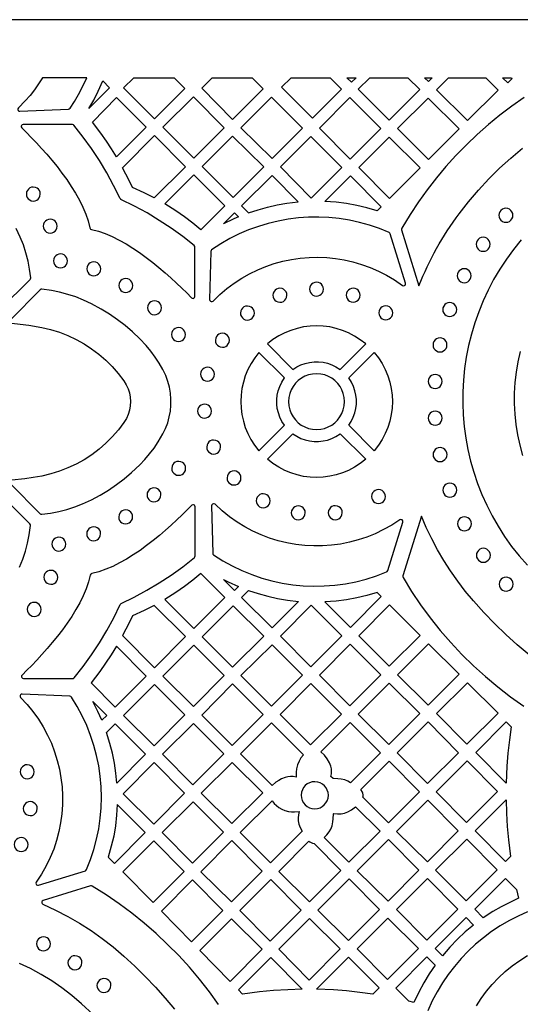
# Model space of a CAD drawing. Header units: millimetres. Extents: x -1176 to 822, y -1617 to -119.
# Tile 55 of 113: x -482 to -361, y -357 to -119. Entities that reach past the tile are written whole.
import ezdxf

# ---------------------------------------------------------------- set-up
doc = ezdxf.new("R2010")
doc.units = ezdxf.units.MM
doc.layers.add('pattern', color=5, linetype='Continuous')

msp = doc.modelspace()

# ---------------------------------------------------------------- linework, layer by layer
at = {"layer": 'pattern'}
for points in [[(-1176, -1616.8), (822, -1616.8), (822, -118.96), (-1176, -118.96)], [(-476.78, -132.96), (-477.7, -134.42), (-478.69, -135.85), (-479.77, -137.23), (-480.92, -138.56), (-482.55, -140.25), (-482.68, -140.45), (-482.69, -140.67), (-482.61, -140.87), (-482.45, -141.02), (-482.19, -141.07), (-470.48, -140.55), (-470.28, -140.51), (-470.1, -140.34), (-469.04, -138.7), (-468.06, -137.03), (-467.16, -135.32), (-466.07, -132.96)], [(-454.71, -132.96), (-444.94, -132.96), (-442.37, -135.53), (-449.72, -142.88), (-457.17, -135.43)], [(-435.75, -132.96), (-426.13, -132.96), (-423.45, -135.61), (-430.86, -143.02), (-438.3, -135.51)], [(-416.74, -132.96), (-407.33, -132.96), (-404.55, -135.72), (-411.57, -142.74), (-419.01, -135.23)], [(-401.05, -132.96), (-402.17, -134.07), (-403.28, -132.96)], [(-397.75, -132.96), (-388.54, -132.96), (-385.66, -135.84), (-393.06, -143.23), (-400.52, -135.7)], [(-384.49, -132.96), (-382.69, -132.96), (-383.58, -133.87)], [(-378.73, -132.96), (-369.74, -132.96), (-366.74, -135.96), (-374.16, -143.3), (-381.6, -135.86)], [(-363.48, -132.96), (-363.44, -133.22), (-364.43, -134.23), (-365.7, -132.96)], [(-465.58, -140.43), (-464.4, -138.37), (-463.33, -136.25), (-462.22, -133.75), (-460.57, -135.41)], [(-458.87, -152.1), (-460.07, -150.15), (-461.33, -148.25), (-462.64, -146.38), (-464.72, -143.66), (-458.88, -137.77), (-451.74, -144.91)], [(-447.7, -144.9), (-440.33, -137.54), (-432.89, -145.05), (-440.22, -152.38)], [(-428.83, -145.04), (-421.43, -137.64), (-413.99, -145.15), (-421.32, -152.49)], [(-395.09, -145.25), (-402.46, -152.62), (-409.9, -145.11), (-402.52, -137.74)], [(-376.16, -145.34), (-383.56, -152.73), (-391.01, -145.2), (-383.62, -137.88)], [(-439.96, -173.86), (-439.99, -173.69), (-440.14, -173.49), (-442.88, -171.32), (-445.69, -169.29), (-448.56, -167.39), (-451.52, -165.61), (-454.56, -163.95), (-457.81, -162.35), (-457.88, -162.31), (-458.04, -162.11), (-459.58, -158.98), (-461.24, -155.93), (-463.01, -152.97), (-464.91, -150.09), (-466.94, -147.28), (-469.18, -144.44), (-469.31, -144.32), (-469.55, -144.26), (-481.43, -144.26), (-481.65, -144.31), (-481.82, -144.46), (-481.9, -144.65), (-481.9, -144.86), (-481.77, -145.09), (-480.64, -146.2), (-479.46, -147.4), (-478.24, -148.68), (-476.99, -150.02), (-475.74, -151.43), (-474.48, -152.9), (-473.25, -154.42), (-472.05, -155.98), (-470.9, -157.57), (-469.8, -159.2), (-468.78, -160.85), (-467.85, -162.51), (-467.02, -164.18), (-466.31, -165.86), (-465.73, -167.53), (-465.29, -169.22), (-465.24, -169.38), (-465.16, -169.49), (-464.93, -169.59), (-463.27, -170.02), (-461.6, -170.6), (-459.92, -171.31), (-458.25, -172.14), (-456.58, -173.07), (-454.94, -174.08), (-453.31, -175.18), (-451.71, -176.33), (-450.15, -177.53), (-448.64, -178.77), (-447.17, -180.02), (-445.76, -181.27), (-444.41, -182.52), (-443.13, -183.74), (-441.93, -184.92), (-440.79, -186.08), (-440.6, -186.2), (-440.38, -186.22), (-440.19, -186.14), (-440.04, -185.99), (-439.97, -185.74)], [(-457.4, -154.69), (-449.72, -146.93), (-442.2, -154.44), (-449.8, -161.96), (-452.18, -160.75), (-455.02, -159.48), (-455.84, -157.74)], [(-423.35, -154.51), (-430.72, -161.87), (-438.19, -154.4), (-430.86, -147.07)], [(-419.3, -154.51), (-411.96, -147.17), (-404.45, -154.61), (-411.86, -162.02)], [(-385.54, -154.71), (-392.96, -162.12), (-400.4, -154.61), (-393.06, -147.28)], [(-447.21, -163.42), (-440.22, -156.43), (-432.74, -163.9), (-438.53, -169.7), (-440.48, -168.07), (-442.5, -166.54), (-444.57, -165.09)], [(-426.98, -165.58), (-424.69, -164.82), (-422.4, -164.19), (-420.08, -163.67), (-417.73, -163.27), (-415.01, -162.95), (-421.34, -156.55), (-428.68, -163.89)], [(-395.95, -165.12), (-398.41, -164.39), (-400.87, -163.79), (-403.35, -163.34), (-405.86, -163.01), (-408.6, -162.81), (-402.42, -156.64), (-394.98, -164.15)], [(-480.65, -161.04), (-480.59, -161.48), (-480.43, -161.88), (-480.18, -162.21), (-479.85, -162.48), (-479.47, -162.65), (-478.97, -162.73), (-478.53, -162.67), (-478.13, -162.51), (-477.8, -162.26), (-477.53, -161.93), (-477.36, -161.54), (-477.28, -161.04), (-477.34, -160.61), (-477.5, -160.21), (-477.75, -159.87), (-478.08, -159.61), (-478.47, -159.43), (-478.97, -159.36), (-479.4, -159.42), (-479.8, -159.58), (-480.14, -159.83), (-480.4, -160.16), (-480.58, -160.54)], [(-429.42, -166.54), (-430.58, -167.04), (-433.04, -168.25), (-430.37, -165.58)], [(-366.54, -166.18), (-366.48, -166.63), (-366.31, -167.03), (-366.05, -167.37), (-365.71, -167.63), (-365.3, -167.8), (-364.86, -167.86), (-364.41, -167.8), (-364.01, -167.63), (-363.67, -167.37), (-363.4, -167.03), (-363.23, -166.63), (-363.17, -166.18), (-363.23, -165.73), (-363.4, -165.33), (-363.67, -164.99), (-364.01, -164.72), (-364.41, -164.55), (-364.86, -164.49), (-365.3, -164.55), (-365.71, -164.72), (-366.05, -164.99), (-366.31, -165.33), (-366.48, -165.73)], [(-476.58, -168.78), (-476.52, -169.21), (-476.36, -169.61), (-476.1, -169.95), (-475.78, -170.21), (-475.39, -170.39), (-474.89, -170.46), (-474.45, -170.41), (-474.06, -170.24), (-473.72, -169.99), (-473.46, -169.66), (-473.28, -169.28), (-473.21, -168.78), (-473.26, -168.34), (-473.43, -167.94), (-473.68, -167.61), (-474, -167.34), (-474.39, -167.16), (-474.89, -167.09), (-475.33, -167.15), (-475.72, -167.31), (-476.06, -167.56), (-476.32, -167.89), (-476.5, -168.28)], [(-393.06, -170.34), (-395.42, -169.38), (-397.8, -168.57), (-400.22, -167.9), (-402.66, -167.37), (-405.11, -166.98), (-407.58, -166.73), (-410.05, -166.62), (-412.52, -166.65), (-414.98, -166.81), (-417.43, -167.12), (-419.86, -167.56), (-422.27, -168.14), (-424.64, -168.85), (-426.98, -169.7), (-429.27, -170.68), (-431.52, -171.8), (-433.7, -173.05), (-435.92, -174.49), (-436.06, -174.64), (-436.13, -174.88), (-436.4, -186.52), (-436.35, -186.75), (-436.21, -186.91), (-436.01, -187), (-435.8, -187), (-435.58, -186.86), (-433.95, -185.3), (-432.25, -183.86), (-430.48, -182.54), (-428.64, -181.35), (-426.75, -180.28), (-424.8, -179.34), (-422.81, -178.52), (-420.78, -177.83), (-418.72, -177.27), (-416.63, -176.84), (-414.52, -176.53), (-412.39, -176.35), (-410.26, -176.3), (-408.13, -176.38), (-406, -176.59), (-403.88, -176.93), (-401.79, -177.41), (-399.71, -178.01), (-397.66, -178.75), (-395.66, -179.62), (-393.69, -180.62), (-391.77, -181.76), (-389.83, -183.09), (-389.59, -183.18), (-389.37, -183.15), (-389.18, -183.02), (-389.07, -182.82), (-389.08, -182.56), (-392.8, -170.64), (-392.87, -170.49)], [(-372.04, -173.17), (-371.98, -173.62), (-371.81, -174.02), (-371.54, -174.36), (-371.2, -174.63), (-370.8, -174.8), (-370.35, -174.86), (-369.9, -174.8), (-369.5, -174.63), (-369.16, -174.36), (-368.9, -174.02), (-368.73, -173.62), (-368.67, -173.17), (-368.73, -172.72), (-368.9, -172.32), (-369.16, -171.98), (-369.5, -171.72), (-369.9, -171.55), (-370.35, -171.49), (-370.8, -171.55), (-371.2, -171.72), (-371.54, -171.98), (-371.81, -172.32), (-371.98, -172.72)], [(-474.07, -177.18), (-474.01, -177.62), (-473.85, -178.02), (-473.6, -178.35), (-473.27, -178.62), (-472.89, -178.79), (-472.39, -178.87), (-471.95, -178.81), (-471.56, -178.65), (-471.22, -178.4), (-470.95, -178.07), (-470.78, -177.68), (-470.7, -177.18), (-470.76, -176.75), (-470.92, -176.35), (-471.17, -176.01), (-471.5, -175.75), (-471.89, -175.57), (-472.39, -175.5), (-472.82, -175.55), (-473.22, -175.72), (-473.56, -175.97), (-473.82, -176.3), (-474, -176.68)], [(-466.06, -179.1), (-466.01, -179.54), (-465.84, -179.93), (-465.59, -180.27), (-465.27, -180.53), (-464.88, -180.71), (-464.38, -180.78), (-463.94, -180.73), (-463.55, -180.56), (-463.21, -180.31), (-462.95, -179.99), (-462.77, -179.6), (-462.69, -179.1), (-462.75, -178.66), (-462.91, -178.27), (-463.16, -177.93), (-463.49, -177.66), (-463.88, -177.49), (-464.38, -177.41), (-464.82, -177.47), (-465.21, -177.63), (-465.55, -177.88), (-465.81, -178.21), (-465.99, -178.6)], [(-376.61, -180.76), (-376.55, -181.2), (-376.38, -181.61), (-376.12, -181.95), (-375.78, -182.21), (-375.38, -182.38), (-374.93, -182.44), (-374.48, -182.38), (-374.08, -182.21), (-373.74, -181.95), (-373.47, -181.61), (-373.3, -181.2), (-373.24, -180.76), (-373.3, -180.31), (-373.47, -179.91), (-373.74, -179.56), (-374.08, -179.3), (-374.48, -179.13), (-374.93, -179.07), (-375.38, -179.13), (-375.78, -179.3), (-376.12, -179.56), (-376.38, -179.91), (-376.55, -180.31)], [(-458.33, -183.12), (-458.27, -183.56), (-458.11, -183.96), (-457.86, -184.29), (-457.53, -184.56), (-457.14, -184.74), (-456.64, -184.81), (-456.21, -184.75), (-455.81, -184.59), (-455.48, -184.34), (-455.21, -184.01), (-455.03, -183.62), (-454.96, -183.12), (-455.02, -182.69), (-455.18, -182.29), (-455.43, -181.96), (-455.76, -181.69), (-456.14, -181.51), (-456.64, -181.44), (-457.08, -181.5), (-457.48, -181.66), (-457.81, -181.91), (-458.08, -182.24), (-458.25, -182.62)], [(-412.28, -183.99), (-412.22, -184.43), (-412.06, -184.82), (-411.81, -185.16), (-411.48, -185.42), (-411.1, -185.6), (-410.6, -185.68), (-410.16, -185.62), (-409.76, -185.46), (-409.43, -185.2), (-409.16, -184.88), (-408.99, -184.49), (-408.91, -183.99), (-408.97, -183.55), (-409.13, -183.16), (-409.38, -182.82), (-409.71, -182.56), (-410.1, -182.38), (-410.6, -182.3), (-411.03, -182.36), (-411.43, -182.52), (-411.77, -182.78), (-412.03, -183.1), (-412.21, -183.49)], [(-421.11, -185.48), (-421.05, -185.91), (-420.89, -186.31), (-420.63, -186.65), (-420.31, -186.91), (-419.92, -187.09), (-419.42, -187.16), (-418.98, -187.11), (-418.59, -186.94), (-418.25, -186.69), (-417.99, -186.36), (-417.81, -185.98), (-417.73, -185.48), (-417.79, -185.04), (-417.95, -184.64), (-418.21, -184.31), (-418.53, -184.04), (-418.92, -183.87), (-419.42, -183.79), (-419.86, -183.85), (-420.25, -184.01), (-420.59, -184.26), (-420.85, -184.59), (-421.03, -184.98)], [(-403.42, -185.45), (-403.36, -185.89), (-403.2, -186.29), (-402.95, -186.62), (-402.62, -186.89), (-402.23, -187.06), (-401.73, -187.14), (-401.3, -187.08), (-400.9, -186.92), (-400.57, -186.67), (-400.3, -186.34), (-400.13, -185.95), (-400.05, -185.45), (-400.11, -185.02), (-400.27, -184.62), (-400.52, -184.28), (-400.85, -184.02), (-401.23, -183.84), (-401.73, -183.77), (-402.17, -183.82), (-402.57, -183.99), (-402.9, -184.24), (-403.17, -184.57), (-403.34, -184.95)], [(-451.42, -188.49), (-451.36, -188.93), (-451.2, -189.32), (-450.95, -189.66), (-450.62, -189.93), (-450.24, -190.1), (-449.73, -190.18), (-449.3, -190.12), (-448.9, -189.96), (-448.57, -189.71), (-448.3, -189.38), (-448.13, -188.99), (-448.05, -188.49), (-448.11, -188.05), (-448.27, -187.66), (-448.52, -187.32), (-448.85, -187.06), (-449.24, -186.88), (-449.73, -186.81), (-450.17, -186.86), (-450.57, -187.03), (-450.91, -187.28), (-451.17, -187.6), (-451.35, -187.99)], [(-380.12, -188.92), (-380.06, -189.37), (-379.89, -189.78), (-379.63, -190.12), (-379.28, -190.38), (-378.88, -190.55), (-378.43, -190.61), (-377.99, -190.55), (-377.58, -190.38), (-377.24, -190.12), (-376.98, -189.78), (-376.81, -189.37), (-376.75, -188.92), (-376.81, -188.48), (-376.98, -188.07), (-377.24, -187.73), (-377.58, -187.47), (-377.99, -187.3), (-378.43, -187.24), (-378.88, -187.3), (-379.28, -187.47), (-379.63, -187.73), (-379.89, -188.07), (-380.06, -188.48)], [(-428.96, -189.77), (-428.91, -190.21), (-428.74, -190.6), (-428.49, -190.94), (-428.17, -191.21), (-427.78, -191.38), (-427.28, -191.46), (-426.84, -191.4), (-426.45, -191.24), (-426.11, -190.99), (-425.85, -190.66), (-425.67, -190.27), (-425.59, -189.77), (-425.65, -189.33), (-425.81, -188.94), (-426.06, -188.6), (-426.39, -188.34), (-426.78, -188.16), (-427.28, -188.08), (-427.72, -188.14), (-428.11, -188.3), (-428.45, -188.56), (-428.71, -188.88), (-428.89, -189.27)], [(-395.56, -189.72), (-395.5, -190.16), (-395.34, -190.55), (-395.09, -190.89), (-394.76, -191.15), (-394.37, -191.33), (-393.87, -191.41), (-393.44, -191.35), (-393.04, -191.19), (-392.71, -190.94), (-392.44, -190.61), (-392.27, -190.22), (-392.19, -189.72), (-392.25, -189.28), (-392.41, -188.89), (-392.66, -188.55), (-392.99, -188.29), (-393.37, -188.11), (-393.87, -188.03), (-394.31, -188.09), (-394.71, -188.25), (-395.04, -188.51), (-395.31, -188.83), (-395.49, -189.22)], [(-445.58, -194.96), (-445.52, -195.4), (-445.36, -195.8), (-445.11, -196.13), (-444.78, -196.4), (-444.39, -196.57), (-443.89, -196.65), (-443.46, -196.59), (-443.06, -196.43), (-442.73, -196.18), (-442.46, -195.85), (-442.29, -195.46), (-442.21, -194.96), (-442.27, -194.53), (-442.43, -194.13), (-442.68, -193.79), (-443.01, -193.53), (-443.39, -193.35), (-443.89, -193.28), (-444.33, -193.33), (-444.73, -193.5), (-445.06, -193.75), (-445.33, -194.08), (-445.51, -194.46)], [(-435.01, -196.34), (-434.95, -196.78), (-434.79, -197.18), (-434.54, -197.51), (-434.21, -197.78), (-433.82, -197.95), (-433.32, -198.03), (-432.88, -197.97), (-432.49, -197.81), (-432.15, -197.56), (-431.89, -197.23), (-431.71, -196.84), (-431.64, -196.34), (-431.69, -195.9), (-431.86, -195.51), (-432.11, -195.17), (-432.43, -194.91), (-432.82, -194.73), (-433.32, -194.66), (-433.76, -194.71), (-434.15, -194.88), (-434.49, -195.13), (-434.75, -195.45), (-434.93, -195.84)], [(-416.29, -203.4), (-415.34, -202.78), (-414.34, -202.29), (-413.31, -201.92), (-412.25, -201.67), (-411.17, -201.54), (-410.08, -201.53), (-409, -201.65), (-407.94, -201.89), (-406.9, -202.25), (-405.9, -202.73), (-404.86, -203.4), (-398.7, -197.23), (-400.02, -196.21), (-401.4, -195.32), (-402.84, -194.57), (-404.33, -193.95), (-405.85, -193.47), (-407.41, -193.13), (-408.98, -192.92), (-410.56, -192.86), (-412.14, -192.92), (-413.71, -193.13), (-415.27, -193.47), (-416.79, -193.94), (-418.28, -194.55), (-419.72, -195.3), (-421.11, -196.19), (-422.45, -197.23)], [(-382.46, -197.47), (-382.4, -197.92), (-382.23, -198.32), (-381.96, -198.66), (-381.62, -198.92), (-381.22, -199.09), (-380.77, -199.15), (-380.33, -199.09), (-379.92, -198.92), (-379.58, -198.66), (-379.32, -198.32), (-379.15, -197.92), (-379.09, -197.47), (-379.15, -197.02), (-379.32, -196.62), (-379.58, -196.27), (-379.92, -196.01), (-380.33, -195.84), (-380.77, -195.78), (-381.22, -195.84), (-381.62, -196.01), (-381.96, -196.27), (-382.23, -196.62), (-382.4, -197.02)], [(-424.5, -223.03), (-418.33, -216.86), (-418.94, -215.92), (-419.44, -214.92), (-419.81, -213.88), (-420.06, -212.82), (-420.19, -211.74), (-420.19, -210.66), (-420.08, -209.58), (-419.84, -208.51), (-419.48, -207.48), (-418.99, -206.48), (-418.33, -205.44), (-424.5, -199.28), (-425.52, -200.59), (-426.41, -201.98), (-427.16, -203.42), (-427.78, -204.9), (-428.26, -206.43), (-428.6, -207.98), (-428.8, -209.55), (-428.87, -211.14), (-428.81, -212.72), (-428.6, -214.29), (-428.26, -215.85), (-427.79, -217.37), (-427.17, -218.86), (-426.43, -220.3), (-425.54, -221.68)], [(-402.82, -216.86), (-402.21, -215.92), (-401.71, -214.92), (-401.34, -213.89), (-401.09, -212.82), (-400.96, -211.74), (-400.96, -210.66), (-401.07, -209.58), (-401.31, -208.51), (-401.67, -207.48), (-402.16, -206.48), (-402.82, -205.44), (-396.66, -199.27), (-395.63, -200.59), (-394.74, -201.98), (-393.99, -203.42), (-393.38, -204.9), (-392.9, -206.43), (-392.55, -207.98), (-392.35, -209.55), (-392.28, -211.14), (-392.35, -212.72), (-392.55, -214.29), (-392.89, -215.84), (-393.36, -217.37), (-393.98, -218.86), (-394.73, -220.3), (-395.61, -221.68), (-396.66, -223.03)], [(-438.59, -204.53), (-438.54, -204.96), (-438.38, -205.36), (-438.12, -205.7), (-437.8, -205.96), (-437.41, -206.14), (-436.91, -206.21), (-436.47, -206.16), (-436.08, -205.99), (-435.74, -205.74), (-435.48, -205.41), (-435.3, -205.03), (-435.22, -204.53), (-435.28, -204.09), (-435.44, -203.69), (-435.7, -203.36), (-436.02, -203.09), (-436.41, -202.92), (-436.91, -202.84), (-437.35, -202.9), (-437.74, -203.06), (-438.08, -203.31), (-438.34, -203.64), (-438.52, -204.03)], [(-417.32, -211.15), (-417.24, -212.15), (-417.03, -213.09), (-416.69, -213.99), (-416.24, -214.81), (-415.67, -215.56), (-415.01, -216.23), (-414.26, -216.8), (-413.44, -217.26), (-412.55, -217.6), (-411.6, -217.82), (-410.57, -217.89), (-409.58, -217.82), (-408.63, -217.61), (-407.74, -217.27), (-406.91, -216.81), (-406.16, -216.25), (-405.5, -215.59), (-404.93, -214.84), (-404.47, -214.01), (-404.13, -213.12), (-403.91, -212.18), (-403.83, -211.15), (-403.91, -210.16), (-404.12, -209.21), (-404.46, -208.32), (-404.91, -207.49), (-405.48, -206.74), (-406.14, -206.07), (-406.89, -205.51), (-407.71, -205.05), (-408.6, -204.7), (-409.55, -204.49), (-410.57, -204.41), (-411.57, -204.48), (-412.52, -204.69), (-413.41, -205.03), (-414.24, -205.49), (-414.99, -206.05), (-415.65, -206.72), (-416.22, -207.46), (-416.68, -208.29), (-417.02, -209.18), (-417.24, -210.13)], [(-383.63, -206.27), (-383.56, -206.72), (-383.39, -207.13), (-383.13, -207.47), (-382.79, -207.73), (-382.39, -207.9), (-381.94, -207.96), (-381.49, -207.9), (-381.09, -207.73), (-380.75, -207.47), (-380.49, -207.13), (-380.32, -206.72), (-380.26, -206.27), (-380.32, -205.83), (-380.49, -205.42), (-380.75, -205.08), (-381.09, -204.82), (-381.49, -204.65), (-381.94, -204.59), (-382.39, -204.65), (-382.79, -204.82), (-383.13, -205.08), (-383.39, -205.42), (-383.56, -205.83)], [(-439.33, -213.44), (-439.27, -213.87), (-439.11, -214.27), (-438.85, -214.61), (-438.53, -214.87), (-438.14, -215.05), (-437.64, -215.12), (-437.2, -215.06), (-436.81, -214.9), (-436.47, -214.65), (-436.21, -214.32), (-436.03, -213.94), (-435.96, -213.44), (-436.01, -213), (-436.18, -212.6), (-436.43, -212.27), (-436.75, -212), (-437.14, -211.82), (-437.64, -211.75), (-438.08, -211.81), (-438.47, -211.97), (-438.81, -212.22), (-439.07, -212.55), (-439.25, -212.94)], [(-383.63, -215.12), (-383.56, -215.57), (-383.39, -215.97), (-383.13, -216.32), (-382.79, -216.58), (-382.39, -216.75), (-381.94, -216.81), (-381.49, -216.75), (-381.09, -216.58), (-380.75, -216.32), (-380.49, -215.97), (-380.32, -215.57), (-380.26, -215.12), (-380.32, -214.67), (-380.49, -214.27), (-380.75, -213.93), (-381.09, -213.67), (-381.49, -213.5), (-381.94, -213.44), (-382.39, -213.5), (-382.79, -213.67), (-383.13, -213.93), (-383.39, -214.27), (-383.56, -214.67)], [(-437.11, -222.1), (-437.05, -222.54), (-436.89, -222.94), (-436.64, -223.27), (-436.31, -223.54), (-435.93, -223.71), (-435.43, -223.79), (-434.99, -223.73), (-434.59, -223.57), (-434.26, -223.32), (-433.99, -222.99), (-433.82, -222.6), (-433.74, -222.1), (-433.8, -221.66), (-433.96, -221.27), (-434.21, -220.93), (-434.54, -220.67), (-434.93, -220.49), (-435.43, -220.42), (-435.86, -220.47), (-436.26, -220.64), (-436.59, -220.89), (-436.86, -221.22), (-437.03, -221.6)], [(-398.7, -225.07), (-400.02, -226.1), (-401.4, -226.98), (-402.84, -227.74), (-404.33, -228.35), (-405.85, -228.83), (-407.4, -229.17), (-408.98, -229.38), (-410.56, -229.45), (-412.14, -229.38), (-413.71, -229.18), (-415.27, -228.84), (-416.79, -228.36), (-418.28, -227.75), (-419.72, -227), (-421.11, -226.11), (-422.45, -225.07), (-416.29, -218.91), (-415.34, -219.52), (-414.34, -220.01), (-413.31, -220.39), (-412.25, -220.64), (-411.17, -220.76), (-410.08, -220.77), (-409, -220.65), (-407.94, -220.41), (-406.9, -220.05), (-405.9, -219.57), (-404.86, -218.91)], [(-382.45, -223.94), (-382.39, -224.39), (-382.22, -224.79), (-381.96, -225.13), (-381.62, -225.39), (-381.21, -225.56), (-380.76, -225.62), (-380.32, -225.56), (-379.92, -225.39), (-379.58, -225.13), (-379.31, -224.79), (-379.14, -224.39), (-379.08, -223.94), (-379.14, -223.49), (-379.31, -223.09), (-379.58, -222.74), (-379.92, -222.48), (-380.32, -222.31), (-380.76, -222.25), (-381.21, -222.31), (-381.62, -222.48), (-381.96, -222.74), (-382.22, -223.09), (-382.39, -223.49)], [(-445.56, -227.25), (-445.5, -227.69), (-445.34, -228.08), (-445.08, -228.42), (-444.76, -228.68), (-444.37, -228.86), (-443.87, -228.93), (-443.43, -228.88), (-443.04, -228.72), (-442.7, -228.46), (-442.44, -228.14), (-442.26, -227.75), (-442.19, -227.25), (-442.24, -226.81), (-442.41, -226.42), (-442.66, -226.08), (-442.98, -225.82), (-443.37, -225.64), (-443.87, -225.56), (-444.31, -225.62), (-444.7, -225.78), (-445.04, -226.04), (-445.3, -226.36), (-445.48, -226.75)], [(-432.2, -229.58), (-432.14, -230.02), (-431.98, -230.41), (-431.73, -230.75), (-431.4, -231.01), (-431.01, -231.19), (-430.51, -231.27), (-430.07, -231.21), (-429.68, -231.05), (-429.34, -230.79), (-429.08, -230.47), (-428.9, -230.08), (-428.83, -229.58), (-428.89, -229.14), (-429.05, -228.75), (-429.3, -228.41), (-429.63, -228.15), (-430.01, -227.97), (-430.51, -227.89), (-430.95, -227.95), (-431.34, -228.11), (-431.68, -228.37), (-431.95, -228.69), (-432.12, -229.08)], [(-451.52, -233.64), (-451.47, -234.07), (-451.3, -234.47), (-451.05, -234.81), (-450.73, -235.07), (-450.34, -235.25), (-449.84, -235.32), (-449.4, -235.26), (-449.01, -235.1), (-448.67, -234.85), (-448.41, -234.52), (-448.23, -234.14), (-448.16, -233.64), (-448.21, -233.2), (-448.37, -232.8), (-448.63, -232.47), (-448.95, -232.2), (-449.34, -232.03), (-449.84, -231.95), (-450.28, -232.01), (-450.67, -232.17), (-451.01, -232.42), (-451.27, -232.75), (-451.45, -233.14)], [(-397.3, -234.05), (-397.24, -234.49), (-397.08, -234.88), (-396.83, -235.22), (-396.5, -235.48), (-396.11, -235.66), (-395.61, -235.73), (-395.18, -235.68), (-394.78, -235.51), (-394.44, -235.26), (-394.18, -234.93), (-394, -234.55), (-393.93, -234.05), (-393.99, -233.61), (-394.15, -233.21), (-394.4, -232.88), (-394.73, -232.61), (-395.11, -232.44), (-395.61, -232.36), (-396.05, -232.42), (-396.45, -232.58), (-396.78, -232.83), (-397.05, -233.16), (-397.22, -233.55)], [(-380.08, -232.5), (-380.02, -232.94), (-379.85, -233.35), (-379.59, -233.69), (-379.25, -233.95), (-378.85, -234.12), (-378.4, -234.18), (-377.95, -234.12), (-377.55, -233.95), (-377.21, -233.69), (-376.94, -233.35), (-376.77, -232.94), (-376.71, -232.5), (-376.77, -232.05), (-376.94, -231.64), (-377.21, -231.3), (-377.55, -231.04), (-377.95, -230.87), (-378.4, -230.81), (-378.85, -230.87), (-379.25, -231.04), (-379.59, -231.3), (-379.85, -231.64), (-380.02, -232.05)], [(-425.14, -235.07), (-425.09, -235.5), (-424.92, -235.9), (-424.67, -236.24), (-424.34, -236.5), (-423.96, -236.68), (-423.46, -236.75), (-423.02, -236.69), (-422.63, -236.53), (-422.29, -236.28), (-422.02, -235.95), (-421.85, -235.57), (-421.77, -235.07), (-421.83, -234.63), (-421.99, -234.23), (-422.24, -233.9), (-422.57, -233.63), (-422.96, -233.46), (-423.46, -233.38), (-423.9, -233.44), (-424.29, -233.6), (-424.63, -233.85), (-424.89, -234.18), (-425.07, -234.57)], [(-469.49, -277.97), (-469.31, -277.94), (-469.12, -277.79), (-466.95, -275.05), (-464.92, -272.25), (-463.01, -269.37), (-461.23, -266.41), (-459.57, -263.37), (-457.97, -260.12), (-457.93, -260.05), (-457.74, -259.89), (-454.6, -258.35), (-451.56, -256.69), (-448.6, -254.92), (-445.72, -253.02), (-442.91, -251), (-440.06, -248.75), (-439.95, -248.63), (-439.89, -248.38), (-439.89, -236.5), (-439.94, -236.28), (-440.08, -236.12), (-440.28, -236.03), (-440.49, -236.04), (-440.71, -236.17), (-441.83, -237.3), (-443.03, -238.48), (-444.3, -239.7), (-445.65, -240.94), (-447.06, -242.2), (-448.53, -243.45), (-450.05, -244.68), (-451.61, -245.88), (-453.2, -247.04), (-454.83, -248.13), (-456.47, -249.15), (-458.14, -250.08), (-459.81, -250.91), (-461.49, -251.62), (-463.16, -252.2), (-464.85, -252.64), (-465.01, -252.69), (-465.12, -252.78), (-465.22, -253.01), (-465.65, -254.67), (-466.23, -256.34), (-466.94, -258.01), (-467.76, -259.69), (-468.69, -261.35), (-469.71, -263), (-470.8, -264.62), (-471.96, -266.22), (-473.16, -267.78), (-474.39, -269.3), (-475.64, -270.76), (-476.9, -272.18), (-478.14, -273.52), (-479.37, -274.8), (-480.55, -276), (-481.7, -277.14), (-481.82, -277.34), (-481.84, -277.55), (-481.77, -277.75), (-481.62, -277.9), (-481.37, -277.97)], [(-458.36, -238.96), (-458.3, -239.4), (-458.14, -239.8), (-457.89, -240.13), (-457.56, -240.4), (-457.17, -240.57), (-456.67, -240.65), (-456.24, -240.59), (-455.84, -240.43), (-455.51, -240.18), (-455.24, -239.85), (-455.06, -239.46), (-454.99, -238.96), (-455.05, -238.53), (-455.21, -238.13), (-455.46, -237.79), (-455.79, -237.53), (-456.18, -237.35), (-456.67, -237.28), (-457.11, -237.33), (-457.51, -237.5), (-457.84, -237.75), (-458.11, -238.08), (-458.28, -238.46)], [(-416.69, -237.97), (-416.63, -238.41), (-416.47, -238.8), (-416.21, -239.14), (-415.89, -239.4), (-415.5, -239.58), (-415, -239.65), (-414.56, -239.59), (-414.17, -239.43), (-413.83, -239.18), (-413.57, -238.85), (-413.39, -238.47), (-413.32, -237.97), (-413.37, -237.53), (-413.54, -237.13), (-413.79, -236.8), (-414.11, -236.53), (-414.5, -236.36), (-415, -236.28), (-415.44, -236.34), (-415.83, -236.5), (-416.17, -236.75), (-416.43, -237.08), (-416.61, -237.47)], [(-407.74, -237.95), (-407.68, -238.39), (-407.52, -238.79), (-407.27, -239.12), (-406.94, -239.39), (-406.55, -239.56), (-406.05, -239.64), (-405.62, -239.58), (-405.22, -239.42), (-404.89, -239.17), (-404.62, -238.84), (-404.45, -238.45), (-404.37, -237.95), (-404.43, -237.52), (-404.59, -237.12), (-404.84, -236.78), (-405.17, -236.52), (-405.55, -236.34), (-406.05, -236.27), (-406.49, -236.32), (-406.89, -236.49), (-407.22, -236.74), (-407.49, -237.07), (-407.67, -237.45)], [(-376.55, -240.63), (-376.49, -241.07), (-376.32, -241.48), (-376.06, -241.82), (-375.72, -242.08), (-375.31, -242.25), (-374.87, -242.31), (-374.42, -242.25), (-374.02, -242.08), (-373.67, -241.82), (-373.41, -241.48), (-373.24, -241.07), (-373.18, -240.63), (-373.24, -240.18), (-373.41, -239.78), (-373.67, -239.43), (-374.02, -239.17), (-374.42, -239), (-374.87, -238.94), (-375.31, -239), (-375.72, -239.17), (-376.06, -239.43), (-376.32, -239.78), (-376.49, -240.18)], [(-466.09, -243.04), (-466.03, -243.48), (-465.87, -243.87), (-465.62, -244.21), (-465.29, -244.47), (-464.91, -244.65), (-464.41, -244.72), (-463.97, -244.67), (-463.58, -244.51), (-463.24, -244.25), (-462.97, -243.93), (-462.8, -243.54), (-462.72, -243.04), (-462.78, -242.6), (-462.94, -242.21), (-463.19, -241.87), (-463.52, -241.6), (-463.91, -241.43), (-464.41, -241.35), (-464.85, -241.41), (-465.24, -241.57), (-465.58, -241.82), (-465.84, -242.15), (-466.02, -242.54)], [(-474.5, -245.54), (-474.44, -245.98), (-474.28, -246.37), (-474.03, -246.71), (-473.7, -246.98), (-473.31, -247.15), (-472.81, -247.23), (-472.38, -247.17), (-471.98, -247.01), (-471.65, -246.76), (-471.38, -246.43), (-471.21, -246.04), (-471.13, -245.54), (-471.19, -245.1), (-471.35, -244.71), (-471.6, -244.37), (-471.93, -244.11), (-472.31, -243.93), (-472.81, -243.86), (-473.25, -243.91), (-473.65, -244.08), (-473.98, -244.33), (-474.25, -244.65), (-474.42, -245.04)], [(-371.99, -248.23), (-371.93, -248.68), (-371.76, -249.08), (-371.49, -249.42), (-371.15, -249.69), (-370.75, -249.86), (-370.3, -249.92), (-369.85, -249.86), (-369.45, -249.69), (-369.11, -249.42), (-368.85, -249.08), (-368.68, -248.68), (-368.62, -248.23), (-368.68, -247.78), (-368.85, -247.38), (-369.11, -247.04), (-369.45, -246.78), (-369.85, -246.61), (-370.3, -246.55), (-370.75, -246.61), (-371.15, -246.78), (-371.49, -247.04), (-371.76, -247.38), (-371.93, -247.78)], [(-476.41, -253.55), (-476.36, -253.99), (-476.2, -254.38), (-475.94, -254.72), (-475.62, -254.99), (-475.23, -255.16), (-474.73, -255.24), (-474.29, -255.18), (-473.9, -255.02), (-473.56, -254.77), (-473.3, -254.44), (-473.12, -254.05), (-473.05, -253.55), (-473.1, -253.11), (-473.26, -252.72), (-473.52, -252.38), (-473.84, -252.12), (-474.23, -251.94), (-474.73, -251.87), (-475.17, -251.92), (-475.56, -252.09), (-475.9, -252.34), (-476.16, -252.66), (-476.34, -253.05)], [(-447.21, -258.88), (-440.22, -265.87), (-432.74, -258.4), (-438.53, -252.6), (-440.48, -254.22), (-442.49, -255.76), (-444.57, -257.21)], [(-433.03, -254.06), (-431.92, -254.62), (-429.42, -255.76), (-430.37, -256.71)], [(-366.49, -255.21), (-366.43, -255.66), (-366.26, -256.06), (-366, -256.4), (-365.66, -256.67), (-365.25, -256.84), (-364.81, -256.9), (-364.36, -256.84), (-363.96, -256.67), (-363.62, -256.4), (-363.35, -256.06), (-363.18, -255.66), (-363.12, -255.21), (-363.18, -254.76), (-363.35, -254.36), (-363.62, -254.02), (-363.96, -253.76), (-364.36, -253.59), (-364.81, -253.53), (-365.25, -253.59), (-365.66, -253.76), (-366, -254.02), (-366.26, -254.36), (-366.43, -254.76)], [(-427, -256.71), (-424.69, -257.48), (-422.36, -258.12), (-420.01, -258.64), (-417.63, -259.05), (-414.91, -259.36), (-421.32, -265.77), (-428.69, -258.4)], [(-395.95, -257.18), (-398.41, -257.91), (-400.87, -258.5), (-403.35, -258.96), (-405.86, -259.29), (-408.6, -259.49), (-402.42, -265.66), (-394.98, -258.15)], [(-480.44, -261.29), (-480.38, -261.72), (-480.22, -262.12), (-479.97, -262.46), (-479.64, -262.72), (-479.26, -262.9), (-478.76, -262.97), (-478.32, -262.91), (-477.92, -262.75), (-477.59, -262.5), (-477.32, -262.17), (-477.15, -261.79), (-477.07, -261.29), (-477.13, -260.85), (-477.29, -260.45), (-477.54, -260.12), (-477.87, -259.85), (-478.26, -259.67), (-478.76, -259.6), (-479.19, -259.66), (-479.59, -259.82), (-479.92, -260.07), (-480.19, -260.4), (-480.37, -260.79)], [(-457.4, -267.61), (-449.72, -275.37), (-442.2, -267.86), (-449.8, -260.34), (-452.18, -261.54), (-455.02, -262.82), (-455.84, -264.56)], [(-430.86, -275.23), (-423.35, -267.79), (-430.72, -260.42), (-438.19, -267.9)], [(-404.45, -267.69), (-411.86, -260.28), (-419.3, -267.79), (-411.96, -275.13)], [(-400.4, -267.69), (-393.06, -275.02), (-385.54, -267.58), (-392.96, -260.18)], [(-458.87, -270.2), (-460.16, -272.28), (-461.51, -274.31), (-462.92, -276.3), (-465.02, -279.01), (-459.22, -284.87), (-451.74, -277.39)], [(-440.33, -284.76), (-432.89, -277.25), (-440.22, -269.92), (-447.7, -277.4)], [(-421.43, -284.66), (-413.99, -277.15), (-421.32, -269.81), (-428.83, -277.26)], [(-395.09, -277.05), (-402.46, -269.68), (-409.9, -277.18), (-402.52, -284.56)], [(-376.16, -276.96), (-383.56, -269.57), (-391.01, -277.1), (-383.62, -284.42)], [(-457.17, -286.87), (-449.82, -294.22), (-442.37, -286.77), (-449.72, -279.42)], [(-430.96, -294.12), (-423.45, -286.68), (-430.86, -279.28), (-438.3, -286.79)], [(-412.06, -294.02), (-404.55, -286.58), (-411.96, -279.17), (-419.4, -286.68)], [(-393.12, -293.92), (-385.66, -286.46), (-393.06, -279.07), (-400.52, -286.6)], [(-366.74, -286.34), (-374.16, -279), (-381.6, -286.44), (-374.26, -293.85)], [(-466.11, -324.11), (-465.15, -321.69), (-464.34, -319.23), (-463.68, -316.75), (-463.17, -314.24), (-462.8, -311.71), (-462.58, -309.18), (-462.51, -306.64), (-462.59, -304.11), (-462.81, -301.58), (-463.17, -299.07), (-463.68, -296.59), (-464.34, -294.13), (-465.13, -291.71), (-466.07, -289.33), (-467.15, -286.99), (-468.38, -284.72), (-469.76, -282.46), (-469.91, -282.31), (-470.14, -282.24), (-481.68, -281.73), (-481.91, -281.78), (-482.08, -281.91), (-482.17, -282.11), (-482.17, -282.33), (-482.04, -282.55), (-480.48, -284.22), (-479.05, -285.97), (-477.75, -287.79), (-476.58, -289.68), (-475.53, -291.62), (-474.62, -293.62), (-473.84, -295.66), (-473.19, -297.73), (-472.67, -299.84), (-472.29, -301.97), (-472.03, -304.12), (-471.92, -306.29), (-471.93, -308.45), (-472.08, -310.62), (-472.37, -312.78), (-472.79, -314.92), (-473.35, -317.04), (-474.04, -319.13), (-474.88, -321.19), (-475.85, -323.21), (-476.96, -325.17), (-478.25, -327.14), (-478.34, -327.38), (-478.3, -327.6), (-478.17, -327.78), (-477.97, -327.89), (-477.71, -327.88), (-466.41, -324.38), (-466.26, -324.31)], [(-464.64, -283.49), (-461.25, -286.89), (-462.42, -288.07), (-463.39, -285.93)], [(-461.29, -291.02), (-459.18, -288.91), (-451.85, -296.25), (-458.78, -303.25), (-459.02, -300.8), (-459.38, -298.38), (-459.86, -296), (-460.47, -293.64)], [(-440.42, -303.62), (-432.97, -296.17), (-440.33, -288.81), (-447.81, -296.23)], [(-421.3, -303.78), (-428.94, -296.15), (-421.43, -288.71), (-413.73, -296.4), (-414.35, -297.15), (-414.82, -297.94), (-415.17, -298.79), (-415.39, -299.75), (-415.48, -300.55), (-415.5, -301.75), (-416.2, -301.64), (-416.88, -301.62), (-417.53, -301.69), (-418.18, -301.85), (-419.02, -302.19), (-419.73, -302.58), (-420.39, -303.02)], [(-402.37, -303.16), (-403.05, -302.76), (-403.77, -302.47), (-404.68, -302.25), (-405.44, -302.16), (-406.61, -302.15), (-407.1, -301.66), (-406.98, -301), (-406.96, -300.38), (-407.01, -299.77), (-407.16, -299.16), (-407.48, -298.36), (-408.04, -297.38), (-408.7, -296.5), (-409.52, -295.68), (-402.49, -288.59), (-395.11, -295.9)], [(-383.76, -303.35), (-376.29, -295.88), (-383.62, -288.47), (-391.1, -295.94)], [(-364.8, -303.22), (-372.16, -295.8), (-364.77, -288.41), (-363.56, -289.64), (-364.01, -292.8), (-364.36, -295.97), (-364.62, -299.15)], [(-482.12, -300.48), (-482.06, -300.92), (-481.9, -301.31), (-481.65, -301.65), (-481.32, -301.92), (-480.93, -302.09), (-480.43, -302.17), (-480, -302.11), (-479.6, -301.95), (-479.27, -301.7), (-479, -301.37), (-478.83, -300.98), (-478.75, -300.48), (-478.81, -300.04), (-478.97, -299.65), (-479.22, -299.31), (-479.55, -299.05), (-479.93, -298.87), (-480.43, -298.8), (-480.87, -298.85), (-481.27, -299.02), (-481.6, -299.27), (-481.87, -299.6), (-482.05, -299.98)], [(-457.26, -305.78), (-449.89, -313.16), (-442.44, -305.65), (-449.82, -298.28)], [(-438.42, -305.63), (-431.04, -313), (-423.55, -305.58), (-430.93, -298.21)], [(-399.39, -306.64), (-399.32, -306.35), (-399.31, -306.08), (-399.42, -305.64), (-399.51, -305.42), (-399.91, -304.74), (-393.08, -297.92), (-385.74, -305.33), (-393.25, -312.84)], [(-366.89, -305.27), (-374.22, -297.86), (-381.7, -305.34), (-374.37, -312.75)], [(-414.28, -306.15), (-414.22, -306.81), (-414.03, -307.42), (-413.74, -307.97), (-413.35, -308.45), (-412.87, -308.85), (-412.32, -309.16), (-411.72, -309.35), (-411.01, -309.43), (-410.36, -309.36), (-409.75, -309.18), (-409.2, -308.88), (-408.71, -308.49), (-408.31, -308.01), (-408.01, -307.47), (-407.81, -306.86), (-407.73, -306.15), (-407.8, -305.5), (-407.99, -304.89), (-408.28, -304.34), (-408.68, -303.86), (-409.15, -303.46), (-409.7, -303.15), (-410.3, -302.96), (-411.01, -302.88), (-411.66, -302.95), (-412.27, -303.13), (-412.82, -303.43), (-413.31, -303.82), (-413.71, -304.3), (-414.01, -304.84), (-414.21, -305.45)], [(-481.39, -309.39), (-481.33, -309.83), (-481.17, -310.22), (-480.92, -310.56), (-480.59, -310.82), (-480.2, -311), (-479.71, -311.08), (-479.27, -311.02), (-478.87, -310.86), (-478.54, -310.6), (-478.27, -310.28), (-478.1, -309.89), (-478.02, -309.39), (-478.08, -308.95), (-478.24, -308.56), (-478.49, -308.22), (-478.82, -307.95), (-479.21, -307.78), (-479.71, -307.7), (-480.14, -307.76), (-480.54, -307.92), (-480.87, -308.17), (-481.14, -308.5), (-481.31, -308.89)], [(-460.89, -321.12), (-459.37, -322.64), (-451.95, -315.14), (-458.69, -308.4), (-458.85, -310.97), (-459.14, -313.5), (-459.57, -316), (-460.14, -318.48)], [(-447.88, -315.13), (-440.51, -322.57), (-433.04, -315.04), (-440.38, -307.71)], [(-414.76, -310.1), (-414.96, -310.85), (-415.05, -311.61), (-415.01, -312.37), (-414.86, -313.12), (-414.54, -313.95), (-414.04, -314.83), (-421.7, -322.49), (-429.01, -315.11), (-421.3, -307.48), (-420.83, -308.11), (-420.28, -308.66), (-419.66, -309.14), (-418.99, -309.53), (-418.27, -309.83), (-417.34, -310.06), (-416.64, -310.14), (-415.94, -310.17)], [(-383.83, -322.21), (-376.39, -314.77), (-383.73, -307.36), (-391.24, -314.87)], [(-364.83, -307.26), (-364.74, -310.49), (-364.55, -313.71), (-364.26, -316.91), (-363.76, -320.94), (-364.96, -322.15), (-372.3, -314.74)], [(-403, -310.12), (-402.17, -309.66), (-401.2, -308.96), (-395.26, -314.84), (-402.76, -322.34), (-408.72, -316.32), (-408.08, -315.69), (-407.56, -315.02), (-407.15, -314.31), (-406.85, -313.52), (-406.63, -312.56), (-406.55, -311.88), (-406.52, -310.67), (-406.42, -310.58), (-405.52, -310.68), (-404.67, -310.64), (-403.84, -310.45)], [(-483.58, -318.06), (-483.52, -318.49), (-483.36, -318.89), (-483.1, -319.23), (-482.78, -319.49), (-482.39, -319.67), (-481.89, -319.74), (-481.45, -319.68), (-481.06, -319.52), (-480.72, -319.27), (-480.46, -318.94), (-480.28, -318.56), (-480.21, -318.06), (-480.26, -317.62), (-480.43, -317.22), (-480.68, -316.89), (-481, -316.62), (-481.39, -316.45), (-481.89, -316.37), (-482.33, -316.43), (-482.72, -316.59), (-483.06, -316.84), (-483.32, -317.17), (-483.5, -317.56)], [(-449.9, -317.19), (-457.37, -324.64), (-450.02, -332.05), (-442.53, -324.56)], [(-438.52, -324.6), (-431.13, -331.91), (-423.69, -324.48), (-431.01, -317.09)], [(-412.43, -317.26), (-412.2, -317.42), (-411.56, -317.75), (-411.16, -317.84), (-404.75, -324.33), (-412.27, -331.85), (-419.68, -324.52)], [(-400.74, -324.37), (-393.33, -331.71), (-385.89, -324.27), (-393.23, -316.86)], [(-374.43, -331.61), (-366.99, -324.17), (-374.33, -316.76), (-381.84, -324.27)], [(-448.02, -334.1), (-440.79, -341.57), (-433.18, -333.96), (-440.53, -326.61)], [(-429.11, -333.94), (-421.77, -341.35), (-414.29, -333.87), (-421.63, -326.46)], [(-402.83, -341.21), (-395.39, -333.77), (-402.73, -326.36), (-410.24, -333.87)], [(-376.49, -333.67), (-383.83, -326.26), (-391.31, -333.74), (-383.97, -341.14)], [(-361.79, -331.03), (-363.92, -332.01), (-365.99, -333.08), (-368.01, -334.24), (-370.32, -335.75), (-372.39, -333.65), (-364.96, -326.22), (-362.29, -328.91)], [(-431.46, -351.13), (-438.74, -343.66), (-431.14, -335.98), (-423.69, -343.27)], [(-412.37, -350.75), (-404.86, -343.23), (-412.27, -335.89), (-419.71, -343.34)], [(-385.96, -343.13), (-393.36, -335.79), (-400.81, -343.23), (-393.47, -350.64)], [(-372.65, -337.48), (-374.67, -339.16), (-376.58, -340.93), (-378.39, -342.81), (-380.19, -344.89), (-381.92, -343.18), (-374.44, -335.7)], [(-478.21, -342.02), (-478.15, -342.46), (-477.99, -342.85), (-477.74, -343.19), (-477.41, -343.45), (-477.02, -343.63), (-476.52, -343.71), (-476.08, -343.65), (-475.69, -343.49), (-475.35, -343.23), (-475.09, -342.91), (-474.91, -342.52), (-474.84, -342.02), (-474.89, -341.58), (-475.06, -341.19), (-475.31, -340.85), (-475.63, -340.59), (-476.02, -340.41), (-476.52, -340.33), (-476.96, -340.39), (-477.35, -340.55), (-477.69, -340.81), (-477.95, -341.13), (-478.13, -341.52)], [(-470.6, -346.58), (-470.54, -347.02), (-470.38, -347.41), (-470.12, -347.75), (-469.8, -348.01), (-469.41, -348.19), (-468.91, -348.26), (-468.47, -348.21), (-468.08, -348.05), (-467.74, -347.79), (-467.48, -347.47), (-467.3, -347.08), (-467.23, -346.58), (-467.28, -346.14), (-467.45, -345.75), (-467.7, -345.41), (-468.02, -345.15), (-468.41, -344.97), (-468.91, -344.89), (-469.35, -344.95), (-469.74, -345.11), (-470.08, -345.37), (-470.34, -345.69), (-470.52, -346.08)], [(-414.06, -352.99), (-417.52, -353.09), (-420.96, -353.3), (-424.39, -353.63), (-428.43, -354.16), (-429.42, -353.15), (-421.66, -345.31)], [(-397, -354.17), (-400.16, -353.74), (-403.33, -353.4), (-406.5, -353.16), (-410.57, -353), (-402.84, -345.26), (-395.5, -352.67)], [(-387.06, -356.18), (-388.29, -355.88), (-391.44, -352.69), (-383.92, -345.18), (-381.92, -347.15), (-383.37, -349.27), (-384.69, -351.44), (-385.89, -353.68)], [(-463.6, -352.06), (-463.54, -352.5), (-463.38, -352.9), (-463.13, -353.23), (-462.8, -353.5), (-462.41, -353.67), (-461.91, -353.75), (-461.48, -353.69), (-461.08, -353.53), (-460.75, -353.28), (-460.48, -352.95), (-460.31, -352.56), (-460.23, -352.06), (-460.29, -351.63), (-460.45, -351.23), (-460.7, -350.89), (-461.03, -350.63), (-461.41, -350.45), (-461.91, -350.38), (-462.35, -350.43), (-462.75, -350.6), (-463.08, -350.85), (-463.35, -351.18), (-463.52, -351.56)]]:
    msp.add_lwpolyline(points, close=True, dxfattribs=at)
msp.add_lwpolyline([(-360.46, -137.74), (-363.42, -139.82), (-366.3, -142), (-369.09, -144.29), (-371.79, -146.68), (-374.4, -149.16), (-376.92, -151.74), (-379.33, -154.41), (-381.65, -157.17), (-383.86, -160.02), (-385.97, -162.94), (-387.97, -165.95), (-390.02, -169.31), (-390.08, -169.45), (-390.06, -169.7), (-385.85, -183.21, -0.067485), (-376.15, -165.79), (-373.89, -162.9), (-371.51, -160.1), (-369.02, -157.41), (-366.41, -154.83), (-363.7, -152.35), (-360.88, -149.99)], format="xyb", dxfattribs=at)
for points in [[(-486.98, -188.84), (-479.73, -181.67), (-479.62, -181.52), (-479.58, -181.28), (-479.86, -179.21), (-480.24, -177.21), (-480.75, -175.25), (-481.37, -173.33), (-482.12, -171.43), (-483.1, -169.34)], [(-361.15, -172.1), (-363.02, -174.4), (-364.75, -176.77), (-366.35, -179.21), (-367.82, -181.7), (-369.16, -184.25), (-370.37, -186.84), (-371.44, -189.48), (-372.39, -192.16), (-373.2, -194.87), (-373.87, -197.61), (-374.42, -200.38), (-374.84, -203.16), (-375.12, -205.95), (-375.27, -208.76), (-375.29, -211.57), (-375.17, -214.37), (-374.93, -217.17), (-374.55, -219.96), (-374.04, -222.73), (-373.39, -225.48), (-372.62, -228.2), (-371.71, -230.89), (-370.67, -233.54), (-369.5, -236.15), (-368.19, -238.72), (-366.75, -241.23), (-365.18, -243.68), (-363.48, -246.08), (-361.65, -248.4), (-359.68, -250.66)], [(-484.47, -230.95), (-477.29, -238.21), (-477.15, -238.32), (-476.9, -238.35), (-474.84, -238.08), (-472.83, -237.69), (-470.88, -237.19), (-468.95, -236.56), (-467.06, -235.82), (-464.96, -234.84), (-462.86, -233.7), (-460.84, -232.48), (-458.9, -231.17), (-457.03, -229.75), (-455.23, -228.23), (-453.27, -226.38), (-452.03, -225.09), (-450.89, -223.74), (-449.82, -222.34), (-448.83, -220.87), (-447.7, -218.94), (-447.05, -217.6), (-446.53, -216.23), (-446.14, -214.83), (-445.88, -213.41), (-445.75, -211.97), (-445.74, -210.52), (-445.87, -209.09), (-446.12, -207.66), (-446.5, -206.25), (-447, -204.88), (-447.7, -203.43), (-448.59, -201.88), (-449.56, -200.4), (-450.61, -198.98), (-451.73, -197.62), (-453.27, -195.99), (-455.01, -194.34), (-456.8, -192.81), (-458.66, -191.38), (-460.59, -190.05), (-462.6, -188.81), (-464.96, -187.53), (-466.84, -186.64), (-468.74, -185.88), (-470.66, -185.25), (-472.61, -184.73), (-474.61, -184.33), (-476.9, -184.02), (-477.08, -184.03), (-477.29, -184.16), (-484.47, -191.42)], [(-484.16, -192.24), (-482.12, -192.44), (-480.09, -192.7), (-476.95, -193.24), (-474.79, -193.75), (-472.68, -194.4), (-470.63, -195.2), (-468.64, -196.13), (-466.73, -197.19), (-464.89, -198.39), (-463.14, -199.7), (-461.48, -201.14), (-459.92, -202.69), (-458.46, -204.35), (-457.1, -206.15), (-456.53, -207.07), (-456.08, -208.05), (-455.76, -209.06), (-455.57, -210.1), (-455.5, -211.14), (-455.56, -212.19), (-455.74, -213.23), (-456.05, -214.24), (-456.49, -215.22), (-457.1, -216.22), (-458.44, -217.99), (-459.9, -219.66), (-461.46, -221.21), (-463.11, -222.65), (-464.86, -223.97), (-466.7, -225.16), (-468.61, -226.23), (-470.6, -227.16), (-472.65, -227.95), (-474.76, -228.61), (-476.95, -229.13), (-478.99, -229.5), (-481.04, -229.8), (-484.16, -230.13)], [(-360.77, -224.13), (-361.44, -221.67), (-361.97, -219.18), (-362.37, -216.67), (-362.64, -214.15), (-362.76, -211.62), (-362.75, -209.09), (-362.61, -206.56), (-362.32, -204.04), (-361.9, -201.53), (-361.35, -199.05)], [(-482.27, -251.09), (-481.51, -249.2), (-480.87, -247.28), (-480.35, -245.32), (-479.96, -243.32), (-479.64, -241.03), (-479.66, -240.85), (-479.79, -240.64), (-487.04, -233.47)], [(-359.25, -272.25), (-362.11, -269.87), (-364.88, -267.38), (-367.57, -264.78), (-370.18, -262.07), (-372.72, -259.23), (-374.67, -256.88), (-376.51, -254.47), (-378.24, -252.02), (-379.85, -249.5), (-381.36, -246.91), (-382.77, -244.25), (-384.09, -241.51), (-385.26, -238.8), (-389.76, -253.22), (-389.78, -253.37), (-389.71, -253.61), (-387.65, -256.94), (-385.46, -260.18), (-383.15, -263.32), (-380.71, -266.37), (-378.16, -269.31), (-375.49, -272.15), (-372.71, -274.88), (-369.81, -277.49), (-366.82, -279.99), (-363.72, -282.37), (-360.5, -284.64)], [(-434.22, -356.68), (-436.46, -353.58), (-438.82, -350.58), (-441.29, -347.67), (-443.86, -344.86), (-446.54, -342.15), (-449.32, -339.54), (-452.19, -337.04), (-455.16, -334.65), (-458.22, -332.37), (-461.37, -330.21), (-464.76, -328.07), (-464.91, -328), (-465.15, -328.02), (-476.6, -331.57), (-476.8, -331.69), (-476.92, -331.88), (-476.93, -332.1), (-476.85, -332.31), (-476.65, -332.47), (-473.6, -333.88), (-470.66, -335.41), (-467.8, -337.06), (-465.04, -338.83), (-462.35, -340.74), (-459.73, -342.77), (-457.12, -344.99), (-454.48, -347.42), (-451.93, -349.91), (-449.49, -352.48), (-447.14, -355.11), (-444.88, -357.82)], [(-359.62, -334.3), (-361.91, -335.31), (-364.12, -336.44), (-366.26, -337.7), (-368.33, -339.06), (-370.31, -340.54), (-372.2, -342.12), (-374, -343.8), (-375.7, -345.57), (-377.3, -347.45), (-378.8, -349.41), (-380.19, -351.45), (-381.47, -353.58), (-382.63, -355.78), (-383.73, -358.2)], [(-464.51, -359.07), (-467.33, -356.46), (-469.66, -354.49), (-472.07, -352.66), (-474.54, -350.97), (-477.08, -349.42), (-479.68, -348.01), (-482.33, -346.74)], [(-372, -357.02), (-370.83, -355.21), (-369.54, -353.46), (-368.15, -351.8), (-366.65, -350.22), (-365.04, -348.73), (-363.33, -347.34), (-361.52, -346.05), (-359.62, -344.87)]]:
    msp.add_lwpolyline(points, dxfattribs=at)
msp.add_lwpolyline([(-389.74, -240.25, 0.715155), (-390.51, -239.7), (-392.42, -240.94), (-394.39, -242.05), (-396.4, -243.02), (-398.45, -243.85), (-400.54, -244.54), (-402.66, -245.1), (-404.8, -245.53), (-406.95, -245.81), (-409.12, -245.97), (-411.28, -245.99), (-413.44, -245.88), (-415.59, -245.63), (-417.72, -245.25), (-419.83, -244.74), (-421.91, -244.1), (-423.95, -243.33), (-425.94, -242.42), (-427.89, -241.39), (-429.78, -240.23), (-431.6, -238.94), (-433.35, -237.52), (-435.09, -235.92), (-435.29, -235.8), (-435.5, -235.79), (-435.7, -235.87), (-435.85, -236.03), (-435.91, -236.28), (-435.64, -247.76), (-435.59, -247.96), (-435.43, -248.14), (-433.22, -249.54), (-430.94, -250.8), (-428.61, -251.91), (-426.23, -252.89), (-423.81, -253.72), (-421.35, -254.4), (-418.85, -254.94), (-416.34, -255.33), (-413.8, -255.58), (-411.26, -255.68), (-408.71, -255.64), (-406.16, -255.44), (-403.62, -255.1), (-401.1, -254.61), (-398.6, -253.96), (-396.12, -253.17), (-393.66, -252.21), (-393.51, -252.13), (-393.38, -251.91)], format="xyb", close=True, dxfattribs=at)

doc.saveas('drawing.dxf')
